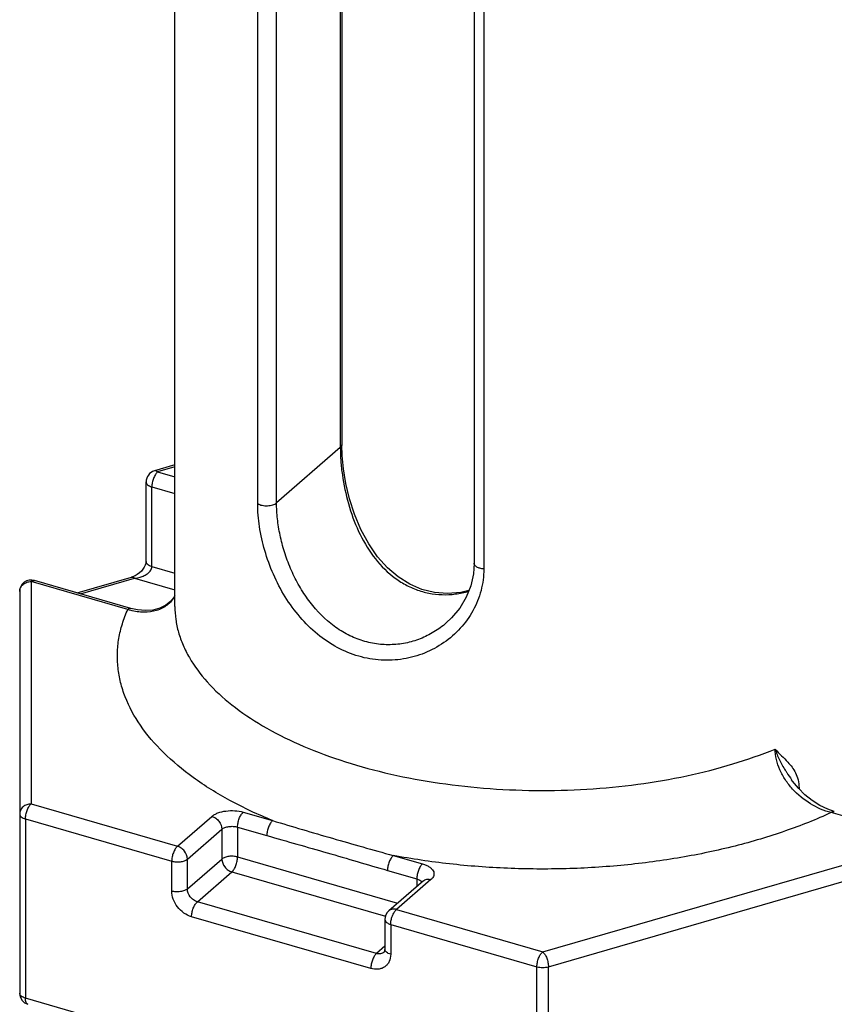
# Model space of a CAD drawing. Header units: millimetres. Extents: x 0 to 420, y 0 to 297.
# Tile 30 of 85: x 131.66 to 138.75, y 64.93 to 73.49. Entities that reach past the tile are written whole.
import ezdxf

# ---------------------------------------------------------------- set-up
doc = ezdxf.new("R2010")
doc.units = ezdxf.units.MM
doc.header["$LTSCALE"] = 23.1
doc.layers.add('0000434254_2_KÖRPERKANTE', color=7, linetype='CONTINUOUS')

msp = doc.modelspace()

# ---------------------------------------------------------------- linework, layer by layer
at = {"layer": '0000434254_2_KÖRPERKANTE', "color": 7, "linetype": 'Continuous'}
for p, q in [((133.0131, 68.3917), (133.0131, 77.1386)), ((134.466, 76.3433), (134.466, 69.7974)), ((135.6166, 75.6086), (135.6166, 68.767)), ((133.0131, 69.6216), (132.8354, 69.5703)), ((132.7631, 68.7814), (132.7631, 69.4742)), ((132.6314, 68.375), (131.7908, 68.6177)), ((132.1631, 68.5102), (132.6354, 68.6466)), ((131.6631, 68.5216), (131.6631, 65.0286)), ((138.3784, 66.8856), (138.3785, 66.8855)), ((135.1753, 66.0056), (134.8753, 65.7458)), ((134.8407, 65.6702), (134.8407, 65.4104))]:
    msp.add_line(p, q, dxfattribs=at)
at = {"layer": '0000434254_2_KÖRPERKANTE', "color": 9, "linetype": 'Continuous'}
for p, q in [((134.4526, 76.3183), (134.4526, 69.7724)), ((133.7338, 69.2854), (133.7338, 76.127)), ((133.8979, 69.292), (133.8979, 76.1336)), ((135.7006, 75.5592), (135.7006, 68.7176)), ((134.4526, 69.7724), (133.8979, 69.292)), ((133.0131, 69.6041), (132.8631, 69.5608)), ((132.8631, 69.5608), (133.0131, 69.5175)), ((132.8131, 69.4309), (133.0131, 69.3732)), ((132.8131, 68.7381), (132.8131, 69.4309)), ((132.8131, 68.7381), (133.0131, 68.6804)), ((132.6037, 68.3656), (131.7631, 68.6082)), ((131.7631, 68.6082), (131.7631, 66.6741)), ((132.1934, 68.5015), (132.6631, 68.6371)), ((132.6631, 68.6371), (133.0131, 68.536)), ((138.436, 66.8122), (138.443, 66.816)), ((138.443, 66.816), (138.443, 66.8054)), ((131.7631, 66.6741), (133.0355, 66.3068)), ((133.6087, 66.6032), (133.8631, 66.5298)), ((131.7131, 66.5442), (132.9855, 66.1769)), ((131.7131, 66.5442), (131.7131, 64.9853)), ((133.0355, 66.3068), (133.3355, 66.5666)), ((139.5631, 66.3565), (138.7225, 66.5992)), ((133.1221, 66.1952), (133.4221, 66.455)), ((133.4221, 66.455), (133.4221, 66.1952)), ((133.5587, 66.4733), (133.8131, 66.3998)), ((133.5587, 66.4733), (133.5587, 66.2135)), ((136.2131, 65.3895), (139.5631, 66.3565)), ((132.9855, 65.9171), (132.9855, 66.1769)), ((133.1221, 65.9354), (133.1221, 66.1952)), ((133.1221, 65.9354), (133.4221, 66.1952)), ((133.5587, 66.2135), (134.9512, 65.8115)), ((134.9131, 66.2266), (135.1675, 66.1532)), ((136.2631, 65.2596), (139.6131, 66.2266)), ((134.8631, 66.0967), (135.1175, 66.0233)), ((133.2087, 65.8238), (133.5087, 66.0836)), ((133.5087, 66.0836), (134.8451, 65.6978)), ((135.2407, 66.0166), (134.9407, 65.7568)), ((135.1175, 66.0233), (135.1175, 65.9556)), ((135.1606, 65.9983), (135.1631, 65.9947)), ((134.7675, 65.3738), (133.2087, 65.8238)), ((134.9407, 65.7568), (136.2131, 65.3895)), ((134.7175, 65.2439), (133.1587, 65.6939)), ((134.8907, 65.6269), (136.1631, 65.2596)), ((134.8907, 65.6269), (134.8907, 65.3671)), ((134.8407, 65.4372), (134.7675, 65.3738)), ((136.1631, 63.7007), (136.1631, 65.2596)), ((136.2631, 63.7007), (136.2631, 65.2596)), ((136.1631, 63.7007), (131.7131, 64.9853))]:
    msp.add_line(p, q, dxfattribs=at)
at = {"layer": '0000434254_2_KÖRPERKANTE', "color": 7, "linetype": 'Continuous'}
for points in [[(135.5714, 68.531), (135.5005, 68.5135), (135.3839, 68.5039), (135.2705, 68.5131), (135.161, 68.5404), (135.0562, 68.5854), (134.9567, 68.6479), (134.8633, 68.7278), (134.7771, 68.8243), (134.6995, 68.9364), (134.6321, 69.0612), (134.5765, 69.1935), (134.5332, 69.3278), (134.5015, 69.4602), (134.4804, 69.587), (134.469, 69.7051), (134.466, 69.7974)], [(132.7631, 68.7814), (132.763, 68.7785), (132.7612, 68.7661), (132.7561, 68.7504), (132.7475, 68.7333), (132.7358, 68.716), (132.7215, 68.6994), (132.7048, 68.684), (132.6865, 68.6705), (132.6667, 68.659), (132.6455, 68.6498), (132.6354, 68.6466)], [(135.6166, 68.767), (135.6103, 68.675), (135.5874, 68.5714), (135.5477, 68.4713), (135.4918, 68.3771), (135.4208, 68.2916), (135.3745, 68.2479)], [(133.0131, 68.484), (133.0106, 68.479), (132.9769, 68.4362), (132.9338, 68.4015), (132.8817, 68.3758), (132.8219, 68.3602), (132.7563, 68.3557), (132.6877, 68.3621), (132.6314, 68.375)], [(138.7502, 66.6087), (138.6934, 66.6284), (138.6239, 66.6618), (138.557, 66.7041), (138.4944, 66.7542), (138.4375, 66.8109), (138.3876, 66.8726), (138.3785, 66.8855)]]:
    msp.add_lwpolyline(points, dxfattribs=at)
for centre, start, end in [((132.8631, 69.4742), 106.1017, 180), ((131.7631, 68.5216), 73.9045, 180), ((134.9407, 65.6702), 130.88618, 180), ((131.7631, 65.0286), 180, 253.90182)]:
    msp.add_arc(centre, 0.1, start, end, dxfattribs=at)
at = {"layer": '0000434254_2_KÖRPERKANTE', "color": 9, "linetype": 'Continuous'}
msp.add_arc((132.7691, 68.8712), 0.532, 251.87858, 254.50964, dxfattribs=at)
for points, knots in [([(134.466, 69.7974), (134.466, 69.7929), (134.4632, 69.7832), (134.4566, 69.7758), (134.4526, 69.7724)], [0, 0, 0, 0, 0.460777, 1, 1, 1, 1]), ([(134.4526, 69.7724), (134.4526, 69.7338), (134.4558, 69.6543), (134.4737, 69.4907), (134.5173, 69.2832), (134.6043, 69.0434), (134.7301, 68.8259), (134.8715, 68.6757), (135.0035, 68.586), (135.11, 68.5358), (135.2224, 68.504), (135.3383, 68.4911), (135.4547, 68.497), (135.531, 68.5127), (135.5684, 68.5233)], [0, 0, 0, 0, 0.059632, 0.122685, 0.253968, 0.386073, 0.515066, 0.639647, 0.700574, 0.760785, 0.820573, 0.880229, 0.939994, 1, 1, 1, 1]), ([(132.8631, 69.5608), (132.8555, 69.5543), (132.8418, 69.5363), (132.8265, 69.5045), (132.816, 69.4684), (132.8131, 69.4431), (132.8131, 69.4309)], [0, 0, 0, 0, 0.211204, 0.468565, 0.742701, 1, 1, 1, 1]), ([(132.8631, 69.5608), (132.8608, 69.5628), (132.8562, 69.5663), (132.849, 69.5699), (132.842, 69.5714), (132.8374, 69.5709), (132.8354, 69.5703)], [0, 0, 0, 0, 0.298632, 0.55952, 0.788859, 1, 1, 1, 1]), ([(132.7631, 69.4742), (132.7631, 69.4698), (132.7659, 69.46), (132.7768, 69.4479), (132.793, 69.4378), (132.806, 69.433), (132.8131, 69.4309)], [0, 0, 0, 0, 0.190647, 0.41375, 0.683954, 1, 1, 1, 1]), ([(133.7338, 69.2854), (133.7393, 69.282), (133.7518, 69.2762), (133.7803, 69.2682), (133.8189, 69.2654), (133.8569, 69.2711), (133.8829, 69.2814), (133.8935, 69.2882), (133.8979, 69.292)], [0, 0, 0, 0, 0.112117, 0.23844, 0.514, 0.781602, 0.898867, 1, 1, 1, 1]), ([(135.7006, 68.7176), (135.7006, 68.6544), (135.6845, 68.5278), (135.6132, 68.3508), (135.5015, 68.1964), (135.3572, 68.071), (135.188, 67.9799), (135.0015, 67.9276), (134.8058, 67.9178), (134.6096, 67.9521), (134.4215, 68.0297), (134.2487, 68.1467), (134.0966, 68.2969), (133.9684, 68.4735), (133.8662, 68.6686), (133.7915, 68.8741), (133.7454, 69.0807), (133.7338, 69.2186), (133.7338, 69.2854)], [0, 0, 0, 0, 0.058846, 0.117259, 0.175753, 0.23453, 0.293644, 0.353175, 0.413334, 0.474477, 0.537025, 0.601303, 0.667392, 0.735029, 0.803534, 0.871728, 0.9379, 1, 1, 1, 1]), ([(135.3745, 68.2479), (135.3411, 68.2189), (135.269, 68.1665), (135.149, 68.1072), (135.0199, 68.0693), (134.8853, 68.0548), (134.7489, 68.0649), (134.6148, 68.0999), (134.4866, 68.159), (134.3265, 68.268), (134.1912, 68.415), (134.0843, 68.5843), (134.0173, 68.7217), (133.9647, 68.8646), (133.9267, 69.0093), (133.9035, 69.1519), (133.8979, 69.2462), (133.8979, 69.292)], [0, 0, 0, 0, 0.058299, 0.116798, 0.175529, 0.234607, 0.294242, 0.354715, 0.416312, 0.479244, 0.608934, 0.675613, 0.742839, 0.80991, 0.875893, 0.939652, 1, 1, 1, 1]), ([(132.8131, 68.7381), (132.806, 68.7402), (132.793, 68.745), (132.7768, 68.755), (132.7659, 68.7672), (132.7631, 68.777), (132.7631, 68.7814)], [0, 0, 0, 0, 0.316046, 0.58625, 0.809353, 1, 1, 1, 1]), ([(135.7006, 68.7176), (135.6894, 68.7185), (135.6686, 68.722), (135.6449, 68.7311), (135.6304, 68.7411), (135.6226, 68.7491), (135.6177, 68.7578), (135.6166, 68.764), (135.6166, 68.767)], [0, 0, 0, 0, 0.320534, 0.599684, 0.718532, 0.822911, 0.91507, 1, 1, 1, 1]), ([(132.6631, 68.6371), (132.6713, 68.6379), (132.6878, 68.6402), (132.7161, 68.6471), (132.7474, 68.6589), (132.7742, 68.675), (132.7924, 68.6915), (132.8036, 68.7056), (132.8112, 68.7213), (132.8131, 68.7326), (132.8131, 68.7381)], [0, 0, 0, 0, 0.127489, 0.2558, 0.448673, 0.640141, 0.734302, 0.82624, 0.914951, 1, 1, 1, 1]), ([(131.6631, 68.5216), (131.6631, 68.5329), (131.6686, 68.5564), (131.6913, 68.5851), (131.7245, 68.6039), (131.7501, 68.6082), (131.7631, 68.6082)], [0, 0, 0, 0, 0.233093, 0.476428, 0.733568, 1, 1, 1, 1]), ([(131.7631, 68.6082), (131.7654, 68.6102), (131.7699, 68.6136), (131.7772, 68.6172), (131.7842, 68.6188), (131.7888, 68.6183), (131.7908, 68.6177)], [0, 0, 0, 0, 0.298618, 0.55951, 0.78886, 1, 1, 1, 1]), ([(132.6354, 68.6466), (132.6374, 68.6471), (132.642, 68.6476), (132.649, 68.6461), (132.6562, 68.6425), (132.6608, 68.6391), (132.6631, 68.6371)], [0, 0, 0, 0, 0.211153, 0.440495, 0.701321, 1, 1, 1, 1]), ([(133.0135, 68.4826), (133.0048, 68.4673), (132.9846, 68.4387), (132.9467, 68.4026), (132.9027, 68.3745), (132.8363, 68.3477), (132.7416, 68.3358), (132.6653, 68.3479), (132.6271, 68.3585)], [0, 0, 0, 0, 0.12056, 0.238731, 0.356762, 0.476681, 0.727523, 1, 1, 1, 1]), ([(133.8631, 66.5298), (133.7366, 66.5817), (133.4986, 66.693), (133.1778, 66.8905), (132.9133, 67.1089), (132.7102, 67.3447), (132.5938, 67.5571), (132.5387, 67.7293), (132.5157, 67.8574), (132.5105, 67.9861), (132.5233, 68.1146), (132.5538, 68.2422), (132.5853, 68.3248), (132.6037, 68.3656)], [0, 0, 0, 0, 0.164326, 0.315003, 0.451618, 0.574861, 0.686849, 0.739849, 0.791587, 0.842755, 0.894076, 0.946273, 1, 1, 1, 1]), ([(132.6037, 68.3656), (132.606, 68.3675), (132.6105, 68.371), (132.6178, 68.3746), (132.6248, 68.3761), (132.6294, 68.3756), (132.6314, 68.375)], [0, 0, 0, 0, 0.298575, 0.559521, 0.788879, 1, 1, 1, 1]), ([(133.0131, 68.3917), (133.0131, 68.3541), (133.0185, 68.2781), (133.0426, 68.1652), (133.0827, 68.0535), (133.1586, 67.9037), (133.2951, 67.722), (133.5119, 67.5241), (133.781, 67.3438), (134.0971, 67.1844), (134.4544, 67.0487), (134.8461, 66.9392), (135.2644, 66.8581), (135.7014, 66.807), (136.1484, 66.7868), (136.5966, 66.7979), (137.0374, 66.8403), (137.4619, 66.9129), (137.8621, 67.0144), (138.1157, 67.1029), (138.2363, 67.1521)], [0, 0, 0, 0, 0.019014, 0.038308, 0.058143, 0.078751, 0.122948, 0.172012, 0.226375, 0.28599, 0.350457, 0.419116, 0.491117, 0.565472, 0.641109, 0.716909, 0.791746, 0.864531, 0.934246, 1, 1, 1, 1]), ([(138.7225, 66.5992), (138.6597, 66.6151), (138.5362, 66.6689), (138.4061, 66.7759), (138.3228, 66.8821), (138.2746, 66.9689), (138.2438, 67.0595), (138.2363, 67.1218), (138.2363, 67.1521)], [0, 0, 0, 0, 0.247924, 0.506474, 0.635821, 0.762367, 0.884209, 1, 1, 1, 1]), ([(138.2363, 67.1521), (138.2536, 67.1319), (138.2903, 67.0941), (138.3279, 67.0572), (138.3456, 67.038)], [0, 0, 0, 0, 0.504624, 1, 1, 1, 1]), ([(138.2363, 67.1521), (138.2456, 67.1202), (138.2709, 67.0562), (138.3051, 66.9967), (138.3239, 66.967)], [0, 0, 0, 0, 0.485311, 1, 1, 1, 1]), ([(138.3456, 67.038), (138.3585, 67.024), (138.3835, 66.9945), (138.4153, 66.9438), (138.4377, 66.8836), (138.4429, 66.8392), (138.443, 66.816)], [0, 0, 0, 0, 0.230012, 0.466644, 0.719424, 1, 1, 1, 1]), ([(138.3239, 66.967), (138.3282, 66.9602), (138.3459, 66.9327), (138.3645, 66.9059), (138.3784, 66.8856)], [0, 0, 0, 0, 0.24702, 1, 1, 1, 1]), ([(131.7631, 66.6741), (131.7501, 66.6741), (131.7245, 66.6698), (131.6914, 66.651), (131.6686, 66.6223), (131.6631, 66.5988), (131.6631, 66.5875)], [0, 0, 0, 0, 0.266333, 0.523399, 0.766776, 1, 1, 1, 1]), ([(131.7131, 66.5442), (131.7131, 66.5564), (131.716, 66.5816), (131.7265, 66.6177), (131.7418, 66.6496), (131.7555, 66.6675), (131.7631, 66.6741)], [0, 0, 0, 0, 0.257446, 0.531618, 0.788876, 1, 1, 1, 1]), ([(133.3355, 66.5666), (133.3425, 66.5727), (133.359, 66.5839), (133.399, 66.6022), (133.4586, 66.6159), (133.5339, 66.6182), (133.5847, 66.6101), (133.6087, 66.6032)], [0, 0, 0, 0, 0.097915, 0.209023, 0.462494, 0.736451, 1, 1, 1, 1]), ([(133.5587, 66.4733), (133.5587, 66.4855), (133.5616, 66.5107), (133.572, 66.5468), (133.5873, 66.5787), (133.6011, 66.5966), (133.6087, 66.6032)], [0, 0, 0, 0, 0.257446, 0.531618, 0.788876, 1, 1, 1, 1]), ([(138.7225, 66.5992), (138.7248, 66.6012), (138.7293, 66.6046), (138.7366, 66.6082), (138.7436, 66.6097), (138.7482, 66.6093), (138.7502, 66.6087)], [0, 0, 0, 0, 0.298573, 0.559519, 0.788879, 1, 1, 1, 1]), ([(131.6631, 66.5875), (131.6631, 66.583), (131.6659, 66.5733), (131.6768, 66.5611), (131.693, 66.551), (131.706, 66.5462), (131.7131, 66.5442)], [0, 0, 0, 0, 0.190661, 0.413754, 0.683962, 1, 1, 1, 1]), ([(133.3355, 66.5666), (133.3473, 66.5632), (133.3703, 66.5515), (133.4063, 66.517), (133.4221, 66.4794), (133.4221, 66.455)], [0, 0, 0, 0, 0.247699, 0.50892, 1, 1, 1, 1]), ([(133.8631, 66.5298), (133.8555, 66.5232), (133.8418, 66.5053), (133.8265, 66.4734), (133.816, 66.4373), (133.8131, 66.4121), (133.8131, 66.3998)], [0, 0, 0, 0, 0.211136, 0.468382, 0.742541, 1, 1, 1, 1]), ([(133.8631, 66.5298), (133.9494, 66.5033), (134.1229, 66.4517), (134.3845, 66.3758), (134.6479, 66.3001), (134.8244, 66.2507), (134.9131, 66.2266)], [0, 0, 0, 0, 0.247716, 0.496871, 0.747751, 1, 1, 1, 1]), ([(138.7225, 66.5992), (138.5927, 66.5393), (138.3177, 66.43), (137.8804, 66.3006), (137.4117, 66.2023), (136.9206, 66.1369), (136.4161, 66.1056), (135.9078, 66.1092), (135.4053, 66.1473), (135.0751, 66.1962), (134.9131, 66.2266)], [0, 0, 0, 0, 0.110476, 0.228273, 0.352027, 0.480137, 0.610844, 0.742299, 0.872629, 1, 1, 1, 1]), ([(133.4221, 66.455), (133.4295, 66.4615), (133.4494, 66.4718), (133.4836, 66.4796), (133.5213, 66.4808), (133.5467, 66.4768), (133.5587, 66.4733)], [0, 0, 0, 0, 0.208427, 0.462084, 0.736241, 1, 1, 1, 1]), ([(133.8131, 66.3998), (133.9005, 66.3746), (134.0756, 66.3252), (134.3383, 66.2504), (134.6006, 66.1736), (134.7755, 66.122), (134.8631, 66.0967)], [0, 0, 0, 0, 0.249743, 0.499541, 0.749743, 1, 1, 1, 1]), ([(133.0355, 66.3068), (133.0279, 66.3002), (133.0141, 66.2823), (132.9988, 66.2504), (132.9884, 66.2143), (132.9855, 66.1891), (132.9855, 66.1769)], [0, 0, 0, 0, 0.211119, 0.468378, 0.742552, 1, 1, 1, 1]), ([(133.1221, 66.1952), (133.1221, 66.2196), (133.1063, 66.2572), (133.0703, 66.2917), (133.0473, 66.3034), (133.0355, 66.3068)], [0, 0, 0, 0, 0.49108, 0.752301, 1, 1, 1, 1]), ([(132.9855, 66.1769), (132.9975, 66.1734), (133.0228, 66.1694), (133.0605, 66.1705), (133.0947, 66.1784), (133.1146, 66.1887), (133.1221, 66.1952)], [0, 0, 0, 0, 0.263761, 0.53792, 0.791578, 1, 1, 1, 1]), ([(133.5587, 66.2135), (133.5467, 66.2169), (133.5213, 66.221), (133.4836, 66.2198), (133.4494, 66.212), (133.4295, 66.2016), (133.4221, 66.1952)], [0, 0, 0, 0, 0.263761, 0.53792, 0.791578, 1, 1, 1, 1]), ([(133.4221, 66.1952), (133.4221, 66.1708), (133.4378, 66.1331), (133.4738, 66.0987), (133.4969, 66.087), (133.5087, 66.0836)], [0, 0, 0, 0, 0.49108, 0.752301, 1, 1, 1, 1]), ([(133.5087, 66.0836), (133.5162, 66.0901), (133.53, 66.1081), (133.5453, 66.1399), (133.5557, 66.176), (133.5587, 66.2013), (133.5587, 66.2135)], [0, 0, 0, 0, 0.211119, 0.468378, 0.742552, 1, 1, 1, 1]), ([(134.9131, 66.2266), (134.9055, 66.2201), (134.8918, 66.2022), (134.8765, 66.1703), (134.866, 66.1342), (134.8631, 66.109), (134.8631, 66.0967)], [0, 0, 0, 0, 0.211136, 0.468382, 0.742541, 1, 1, 1, 1]), ([(135.1675, 66.1532), (135.1599, 66.1466), (135.1462, 66.1287), (135.1309, 66.0968), (135.1204, 66.0607), (135.1175, 66.0355), (135.1175, 66.0233)], [0, 0, 0, 0, 0.211124, 0.468382, 0.742554, 1, 1, 1, 1]), ([(135.1675, 66.1532), (135.1784, 66.1501), (135.1986, 66.1429), (135.2256, 66.1289), (135.2467, 66.1124), (135.2613, 66.0939), (135.2684, 66.0736), (135.267, 66.0527), (135.2572, 66.0329), (135.2468, 66.0219), (135.2407, 66.0166)], [0, 0, 0, 0, 0.170172, 0.322897, 0.456445, 0.571883, 0.674274, 0.772977, 0.87887, 1, 1, 1, 1]), ([(135.1175, 66.0233), (135.1265, 66.0207), (135.1422, 66.0146), (135.156, 66.0041), (135.1606, 65.9983)], [0, 0, 0, 0, 0.55416, 1, 1, 1, 1]), ([(135.1753, 66.0056), (135.1793, 66.0091), (135.1887, 66.0151), (135.2109, 66.0217), (135.2292, 66.0199), (135.2407, 66.0166)], [0, 0, 0, 0, 0.234035, 0.475904, 1, 1, 1, 1]), ([(133.1221, 65.9354), (133.1146, 65.9289), (133.0947, 65.9186), (133.0605, 65.9107), (133.0228, 65.9096), (132.9975, 65.9136), (132.9855, 65.9171)], [0, 0, 0, 0, 0.208427, 0.462084, 0.736241, 1, 1, 1, 1]), ([(133.1587, 65.6939), (133.135, 65.7007), (133.089, 65.7239), (133.0335, 65.7774), (132.9956, 65.8437), (132.9855, 65.8933), (132.9855, 65.9171)], [0, 0, 0, 0, 0.246083, 0.505617, 0.762006, 1, 1, 1, 1]), ([(133.2087, 65.8238), (133.1969, 65.8272), (133.1738, 65.8389), (133.1378, 65.8733), (133.1221, 65.911), (133.1221, 65.9354)], [0, 0, 0, 0, 0.247699, 0.50892, 1, 1, 1, 1]), ([(133.1587, 65.6939), (133.1587, 65.7061), (133.1616, 65.7313), (133.172, 65.7674), (133.1873, 65.7993), (133.2011, 65.8172), (133.2087, 65.8238)], [0, 0, 0, 0, 0.257446, 0.531618, 0.788876, 1, 1, 1, 1]), ([(134.9407, 65.7568), (134.9292, 65.7601), (134.9109, 65.7619), (134.8887, 65.7553), (134.8793, 65.7493), (134.8753, 65.7458)], [0, 0, 0, 0, 0.524096, 0.765966, 1, 1, 1, 1]), ([(134.8907, 65.6269), (134.8907, 65.6391), (134.8937, 65.6643), (134.9041, 65.7004), (134.9194, 65.7323), (134.9331, 65.7502), (134.9407, 65.7568)], [0, 0, 0, 0, 0.25744, 0.531614, 0.788874, 1, 1, 1, 1]), ([(134.8407, 65.6702), (134.8407, 65.6657), (134.8435, 65.656), (134.8545, 65.6438), (134.8707, 65.6337), (134.8836, 65.6289), (134.8907, 65.6269)], [0, 0, 0, 0, 0.190651, 0.413753, 0.683954, 1, 1, 1, 1]), ([(134.8907, 65.3671), (134.8836, 65.3691), (134.8707, 65.3739), (134.8545, 65.384), (134.8435, 65.3962), (134.8407, 65.4059), (134.8407, 65.4104)], [0, 0, 0, 0, 0.316046, 0.586247, 0.809349, 1, 1, 1, 1]), ([(134.7675, 65.3738), (134.7599, 65.3672), (134.7462, 65.3493), (134.7309, 65.3174), (134.7204, 65.2813), (134.7175, 65.2561), (134.7175, 65.2439)], [0, 0, 0, 0, 0.211124, 0.468382, 0.742554, 1, 1, 1, 1]), ([(134.8907, 65.3671), (134.8907, 65.3458), (134.8847, 65.3137), (134.8627, 65.2786), (134.8407, 65.2581), (134.8138, 65.244), (134.7723, 65.234), (134.7388, 65.2377), (134.7175, 65.2439)], [0, 0, 0, 0, 0.255062, 0.374734, 0.492228, 0.610987, 0.734166, 1, 1, 1, 1]), ([(134.833, 65.3848), (134.8289, 65.3813), (134.8196, 65.3753), (134.7974, 65.3687), (134.7791, 65.3704), (134.7675, 65.3738)], [0, 0, 0, 0, 0.234035, 0.475904, 1, 1, 1, 1]), ([(136.1631, 65.2596), (136.1631, 65.2718), (136.166, 65.297), (136.1765, 65.3331), (136.1918, 65.365), (136.2055, 65.3829), (136.2131, 65.3895)], [0, 0, 0, 0, 0.257446, 0.531618, 0.788876, 1, 1, 1, 1]), ([(136.2131, 65.3895), (136.2207, 65.3829), (136.2344, 65.365), (136.2497, 65.3331), (136.2602, 65.297), (136.2631, 65.2718), (136.2631, 65.2596)], [0, 0, 0, 0, 0.211123, 0.468381, 0.742554, 1, 1, 1, 1]), ([(136.1631, 65.2596), (136.1792, 65.2549), (136.2131, 65.2508), (136.2469, 65.2549), (136.2631, 65.2596)], [0, 0, 0, 0, 0.499996, 1, 1, 1, 1]), ([(131.7131, 64.9853), (131.706, 64.9874), (131.693, 64.9922), (131.6768, 65.0023), (131.6659, 65.0144), (131.6631, 65.0242), (131.6631, 65.0286)], [0, 0, 0, 0, 0.316045, 0.58625, 0.809341, 1, 1, 1, 1]), ([(131.7354, 64.9326), (131.7318, 64.9336), (131.7248, 64.9383), (131.718, 64.9504), (131.7139, 64.9666), (131.7131, 64.9787), (131.7131, 64.9853)], [0, 0, 0, 0, 0.180689, 0.399543, 0.672977, 1, 1, 1, 1])]:
    msp.add_open_spline(points, degree=3, knots=knots, dxfattribs=at)
at = {"layer": '0000434254_2_KÖRPERKANTE', "color": 7, "linetype": 'Continuous'}
msp.add_open_spline([(134.833, 65.3848), (134.835, 65.3865), (134.8378, 65.3912), (134.8402, 65.4), (134.8407, 65.4065), (134.8407, 65.4104)], degree=3, knots=[0, 0, 0, 0, 0.289059, 0.575342, 1, 1, 1, 1], dxfattribs=at)

doc.saveas('drawing.dxf')
